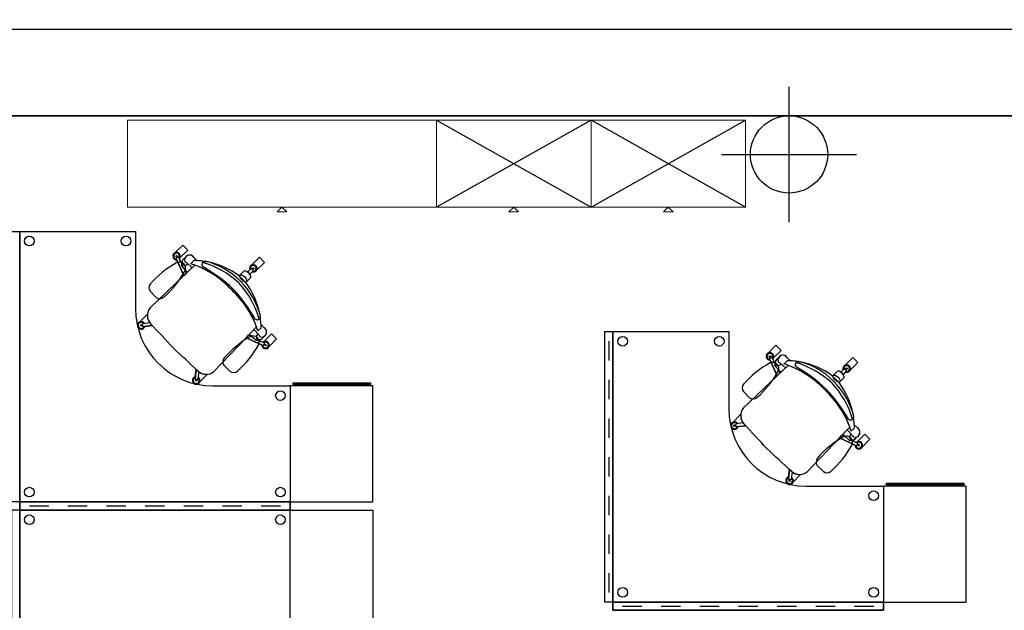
# Model space of a CAD drawing. Header units: metres. Extents: x -1 to 438, y -6 to 53.
# Tile 71 of 149: x 397.42 to 402.52, y 49.72 to 52.78. Entities that reach past the tile are written whole.
import ezdxf

# ---------------------------------------------------------------- set-up
doc = ezdxf.new("R2010")
doc.units = ezdxf.units.M
doc.linetypes.add('CONTINUA', pattern=[0])
doc.layers.add('PA MOBLES ACTUAL', color=7, linetype='CONTINUA', lineweight=25)
doc.layers.add('PA MURS ACTUAL', color=7, linetype='CONTINUA', lineweight=25)

msp = doc.modelspace()

# ---------------------------------------------------------------- linework, layer by layer
at = {"layer": 'PA MOBLES ACTUAL', "transparency": 33554687}
for p, q in [((400.3767, 52.2573), (399.5767, 51.8073)), ((399.5767, 52.2573), (400.3767, 51.8073)), ((401.1767, 51.8073), (400.3767, 52.2573)), ((400.3767, 51.8073), (401.1767, 52.2573))]:
    msp.add_line(p, q, dxfattribs=at)
at = {"layer": 'PA MOBLES ACTUAL', "linetype": 'CONTINUA', "lineweight": 13, "transparency": 33554687}
for p, q in [((398.7517, 51.7823), (398.7767, 51.8073)), ((398.7767, 51.8073), (398.8017, 51.7823)), ((398.8017, 51.7823), (398.7517, 51.7823))]:
    msp.add_line(p, q, dxfattribs=at)
at = {"layer": 'PA MOBLES ACTUAL', "color": 180, "transparency": 33554687}
for p, q in [((397.4188, 50.2813), (397.4188, 51.6813)), ((397.4188, 51.6813), (398.0188, 51.6813)), ((398.0188, 51.6813), (398.0188, 51.2813)), ((398.2689, 51.4525), (398.2289, 51.5404)), ((398.2302, 51.5437), (398.2389, 51.5479)), ((398.2589, 51.5134), (398.2423, 51.5468)), ((398.2589, 51.5134), (398.2457, 51.5401)), ((398.2659, 51.5365), (398.2803, 51.5514)), ((398.2803, 51.5514), (398.2659, 51.5365)), ((398.3376, 51.5296), (398.3207, 51.5458)), ((398.3376, 51.5296), (398.3207, 51.5458)), ((398.6194, 51.5065), (398.66, 51.547)), ((398.3258, 51.5062), (398.2689, 51.4525)), ((398.2689, 51.4525), (398.3258, 51.5062)), ((398.3117, 51.4929), (398.2817, 51.5201)), ((398.3206, 51.5301), (398.3041, 51.5136)), ((398.3041, 51.5136), (398.3206, 51.5301)), ((398.3041, 51.5136), (398.3206, 51.5301)), ((398.3745, 51.5261), (398.3926, 51.523)), ((398.3745, 51.5261), (398.3926, 51.523)), ((398.5986, 51.4707), (398.6161, 51.4876)), ((398.6197, 51.4875), (398.6265, 51.4807)), ((398.2689, 51.4525), (398.0942, 51.2859)), ((398.0942, 51.2859), (398.2689, 51.4525)), ((398.58, 51.4749), (398.5555, 51.4505)), ((398.5555, 51.4505), (398.589, 51.417)), ((398.5555, 51.4505), (398.589, 51.417)), ((398.6134, 51.4415), (398.589, 51.417)), ((398.6097, 51.4596), (398.6267, 51.4771)), ((398.1262, 51.3384), (398.0937, 51.3709)), ((398.0188, 51.2813), (398.0188, 51.2814)), ((398.6615, 51.2541), (398.6645, 51.236)), ((398.6615, 51.2541), (398.6645, 51.236)), ((398.0481, 51.1909), (398.0472, 51.1975)), ((398.056, 51.1905), (398.0547, 51.2001)), ((398.0923, 51.2086), (398.0567, 51.203)), ((398.1054, 51.1941), (398.0588, 51.1882)), ((398.0646, 51.185), (398.0691, 51.1895)), ((398.0662, 51.1892), (398.1054, 51.1941)), ((398.0875, 51.2079), (398.0906, 51.211)), ((398.6447, 51.1873), (398.591, 51.1304)), ((398.6686, 51.1821), (398.6521, 51.1657)), ((398.6521, 51.1657), (398.6686, 51.1821)), ((398.6686, 51.1821), (398.6521, 51.1657)), ((398.6681, 51.1991), (398.6843, 51.1822)), ((398.6681, 51.1991), (398.6843, 51.1822)), ((398.591, 51.1304), (398.4244, 50.9557)), ((398.591, 51.1304), (398.6789, 51.0904)), ((398.6314, 51.1732), (398.6586, 51.1433)), ((398.6749, 51.1274), (398.6899, 51.1419)), ((398.6899, 51.1419), (398.6749, 51.1274)), ((398.6821, 51.1096), (398.7227, 51.1502)), ((400.4904, 49.7625), (400.4904, 51.1625)), ((400.4904, 51.1625), (401.0904, 51.1625)), ((401.0904, 51.1625), (401.0904, 50.7625)), ((398.6518, 51.1204), (398.6853, 51.1039)), ((398.6518, 51.1204), (398.6786, 51.1072)), ((398.6822, 51.0917), (398.6864, 51.1005)), ((400.4689, 51.1125), (400.4689, 51.0125)), ((401.3018, 51.025), (401.3106, 51.0291)), ((401.3305, 50.9946), (401.314, 51.0281)), ((401.3376, 51.0177), (401.352, 51.0326)), ((401.352, 51.0326), (401.3376, 51.0177)), ((401.4092, 51.0108), (401.3923, 51.027)), ((401.4092, 51.0108), (401.3923, 51.027)), ((401.691, 50.9877), (401.7316, 51.0282)), ((398.5083, 50.9563), (398.4758, 50.9888)), ((401.3406, 50.9337), (401.3005, 51.0217)), ((401.3305, 50.9946), (401.3173, 51.0214)), ((401.3974, 50.9874), (401.3406, 50.9337)), ((401.3406, 50.9337), (401.3974, 50.9874)), ((401.3833, 50.9741), (401.3534, 51.0013)), ((401.3922, 51.0113), (401.3758, 50.9949)), ((401.3758, 50.9949), (401.3922, 51.0113)), ((401.3758, 50.9949), (401.3922, 51.0113)), ((401.4461, 51.0073), (401.4642, 51.0042)), ((401.4461, 51.0073), (401.4642, 51.0042)), ((398.3235, 50.9261), (398.328, 50.9306)), ((398.3326, 50.9669), (398.3267, 50.9203)), ((398.3276, 50.9278), (398.3326, 50.9669)), ((398.3471, 50.9538), (398.3415, 50.9182)), ((398.3464, 50.949), (398.3495, 50.9521)), ((401.3406, 50.9337), (401.1658, 50.7671)), ((401.1658, 50.7671), (401.3406, 50.9337)), ((401.6516, 50.9562), (401.6272, 50.9317)), ((401.6272, 50.9317), (401.6606, 50.8983)), ((401.6272, 50.9317), (401.6606, 50.8983)), ((401.6703, 50.9519), (401.6878, 50.9689)), ((401.6814, 50.9408), (401.6983, 50.9583)), ((401.6913, 50.9687), (401.6982, 50.9619)), ((398.329, 50.9176), (398.3385, 50.9162)), ((398.3294, 50.9097), (398.336, 50.9087)), ((398.4188, 50.8814), (398.4188, 50.8813)), ((398.4188, 50.8813), (398.8188, 50.8813)), ((398.8188, 50.8813), (398.8188, 50.2813)), ((400.4689, 50.9125), (400.4689, 50.8125)), ((401.6851, 50.9227), (401.6606, 50.8983)), ((401.1978, 50.8196), (401.1653, 50.8521)), ((401.0904, 50.7625), (401.0904, 50.7626)), ((401.7331, 50.7353), (401.7362, 50.7172)), ((401.7331, 50.7353), (401.7362, 50.7172)), ((400.4689, 50.7125), (400.4689, 50.6125)), ((401.1198, 50.6721), (401.1188, 50.6787)), ((401.1277, 50.6717), (401.1263, 50.6813)), ((401.1639, 50.6899), (401.1284, 50.6842)), ((401.177, 50.6753), (401.1305, 50.6695)), ((401.1362, 50.6662), (401.1407, 50.6708)), ((401.1379, 50.6704), (401.177, 50.6753)), ((401.1591, 50.6891), (401.1622, 50.6922)), ((401.7397, 50.6804), (401.7559, 50.6635)), ((401.7397, 50.6804), (401.7559, 50.6635)), ((401.7163, 50.6685), (401.6626, 50.6117)), ((401.703, 50.6545), (401.7302, 50.6245)), ((401.7402, 50.6633), (401.7238, 50.6469)), ((401.7238, 50.6469), (401.7402, 50.6633)), ((401.7402, 50.6633), (401.7238, 50.6469)), ((401.7466, 50.6087), (401.7615, 50.6231)), ((401.7615, 50.6231), (401.7466, 50.6087)), ((401.7538, 50.5909), (401.7943, 50.6314)), ((401.6626, 50.6117), (401.496, 50.4369)), ((401.6626, 50.6117), (401.7505, 50.5716)), ((401.7235, 50.6017), (401.7569, 50.5851)), ((401.7235, 50.6017), (401.7502, 50.5884)), ((401.7539, 50.5729), (401.758, 50.5817)), ((400.4689, 50.5125), (400.4689, 50.4125)), ((401.5799, 50.4375), (401.5475, 50.47)), ((401.4042, 50.4481), (401.3984, 50.4016)), ((401.3993, 50.409), (401.4042, 50.4481)), ((401.4188, 50.435), (401.4131, 50.3995)), ((401.418, 50.4302), (401.4211, 50.4333)), ((401.3951, 50.4073), (401.3996, 50.4119)), ((401.4006, 50.3988), (401.4102, 50.3974)), ((401.401, 50.3909), (401.4076, 50.39)), ((401.4904, 50.3626), (401.4904, 50.3625)), ((401.4904, 50.3625), (401.8904, 50.3625)), ((401.8904, 50.3625), (401.8904, 49.7625)), ((398.8188, 50.2813), (397.4188, 50.2813)), ((400.4689, 50.3125), (400.4689, 50.2125)), ((398.8188, 50.2383), (397.4188, 50.2383)), ((397.4188, 50.2383), (397.4188, 48.8383)), ((397.4688, 50.2598), (397.5688, 50.2598)), ((397.4688, 50.2598), (397.5688, 50.2598)), ((397.6688, 50.2598), (397.7688, 50.2598)), ((397.6688, 50.2598), (397.7688, 50.2598)), ((397.8688, 50.2598), (397.9688, 50.2598)), ((397.8688, 50.2598), (397.9688, 50.2598)), ((398.0688, 50.2598), (398.1688, 50.2598)), ((398.0688, 50.2598), (398.1688, 50.2598)), ((398.2688, 50.2598), (398.3688, 50.2598)), ((398.2688, 50.2598), (398.3688, 50.2598)), ((398.4688, 50.2598), (398.5688, 50.2598)), ((398.4688, 50.2598), (398.5688, 50.2598)), ((398.6688, 50.2598), (398.7688, 50.2598)), ((398.6688, 50.2598), (398.7688, 50.2598)), ((398.8188, 49.6383), (398.8188, 50.2383)), ((400.4689, 50.1125), (400.4689, 50.0125)), ((400.4689, 49.9125), (400.4689, 49.8125)), ((401.8904, 49.7625), (400.4904, 49.7625)), ((400.5404, 49.741), (400.6404, 49.741)), ((400.5404, 49.741), (400.6404, 49.741)), ((400.7404, 49.741), (400.8404, 49.741)), ((400.7404, 49.741), (400.8404, 49.741)), ((400.9404, 49.741), (401.0404, 49.741)), ((400.9404, 49.741), (401.0404, 49.741)), ((401.1404, 49.741), (401.2404, 49.741)), ((401.1404, 49.741), (401.2404, 49.741)), ((401.3404, 49.741), (401.4404, 49.741)), ((401.3404, 49.741), (401.4404, 49.741)), ((401.5404, 49.741), (401.6404, 49.741)), ((401.5404, 49.741), (401.6404, 49.741)), ((401.7404, 49.741), (401.8404, 49.741)), ((401.7404, 49.741), (401.8404, 49.741))]:
    msp.add_line(p, q, dxfattribs=at)
at = {"layer": 'PA MOBLES ACTUAL', "linetype": 'CONTINUA', "lineweight": 13, "transparency": 33554687}
msp.add_lwpolyline([(399.5767, 51.8073), (399.5767, 52.2573), (397.9767, 52.2573), (397.9767, 51.8073), (399.5767, 51.8073)], close=True, dxfattribs=at)
at = {"layer": 'PA MOBLES ACTUAL', "color": 180, "linetype": 'CONTINUA', "lineweight": 13, "transparency": 33554687}
for points in [[(399.5767, 51.8073), (400.3767, 51.8073), (400.3767, 52.2573), (399.5767, 52.2573), (399.5767, 51.8073)], [(400.3767, 51.8073), (401.1767, 51.8073), (401.1767, 52.2573), (400.3767, 52.2573), (400.3767, 51.8073)], [(399.9767, 51.8073), (399.9517, 51.7823), (400.0017, 51.7823), (399.9767, 51.8073)], [(400.7767, 51.8073), (400.7517, 51.7823), (400.8017, 51.7823), (400.7767, 51.8073)]]:
    msp.add_lwpolyline(points, close=True, dxfattribs=at)
at = {"layer": 'PA MOBLES ACTUAL', "color": 180, "transparency": 33554687}
for points in [[(397.4188, 51.6813), (397.4188, 50.2813), (397.3758, 50.2813), (397.3758, 51.6813), (397.4188, 51.6813)], [(398.589, 51.417), (398.6134, 51.4415), (398.615, 51.4462), (398.6133, 51.4529), (398.6097, 51.4594), (398.6047, 51.4653), (398.5984, 51.4707), (398.59, 51.4757), (398.5844, 51.4765), (398.58, 51.4749), (398.5555, 51.4505), (398.589, 51.417)], [(400.4904, 51.1625), (400.4904, 49.7625), (400.4474, 49.7625), (400.4474, 51.1625), (400.4904, 51.1625)], [(401.6606, 50.8983), (401.6851, 50.9227), (401.6866, 50.9275), (401.6849, 50.9341), (401.6813, 50.9406), (401.6764, 50.9465), (401.6701, 50.952), (401.6616, 50.957), (401.656, 50.9578), (401.6516, 50.9562), (401.6272, 50.9317), (401.6606, 50.8983)], [(399.2468, 50.8813), (398.8188, 50.8813), (398.8188, 50.2813), (399.2468, 50.2813), (399.2468, 50.8813)], [(399.2348, 50.8882), (398.8345, 50.8882), (398.8345, 50.8971), (399.2348, 50.8971), (399.2348, 50.8882)], [(402.3064, 50.3694), (401.9061, 50.3694), (401.9061, 50.3783), (402.3064, 50.3783), (402.3064, 50.3694)], [(402.3184, 50.3625), (401.8904, 50.3625), (401.8904, 49.7625), (402.3184, 49.7625), (402.3184, 50.3625)], [(397.4188, 50.2813), (398.8188, 50.2813), (398.8188, 50.2383), (397.4188, 50.2383), (397.4188, 50.2813)], [(397.4188, 50.2383), (398.8188, 50.2383), (398.8188, 50.2813), (397.4188, 50.2813), (397.4188, 50.2383)], [(397.4188, 48.8383), (397.4188, 50.2383), (397.3758, 50.2383), (397.3758, 48.8383), (397.4188, 48.8383)], [(399.2468, 49.6383), (398.8188, 49.6383), (398.8188, 50.2383), (399.2468, 50.2383), (399.2468, 49.6383)], [(400.4904, 49.7625), (401.8904, 49.7625), (401.8904, 49.7195), (400.4904, 49.7195), (400.4904, 49.7625)], [(400.4904, 49.7195), (401.8904, 49.7195), (401.8904, 49.7625), (400.4904, 49.7625), (400.4904, 49.7195)]]:
    msp.add_lwpolyline(points, close=True, dxfattribs=at)
for points in [[(398.2481, 51.5436), (398.2887, 51.5842), (398.2626, 51.6103), (398.222, 51.5697)], [(398.2481, 51.5436), (398.2887, 51.5842), (398.2626, 51.6103), (398.222, 51.5697)], [(398.66, 51.547), (398.686, 51.5209), (398.6455, 51.4804)], [(398.232, 51.5336), (398.2689, 51.4525), (398.2826, 51.4654), (398.2708, 51.4892), (398.2584, 51.5023)], [(398.2584, 51.5023), (398.2883, 51.4708), (398.3258, 51.5062)], [(398.6215, 51.4717), (398.6097, 51.4596), (398.6045, 51.4658), (398.5986, 51.4707), (398.6108, 51.4824)], [(398.08, 51.2507), (398.079, 51.2516), (398.0385, 51.2111)], [(398.08, 51.2507), (398.079, 51.2516), (398.0385, 51.2111)], [(398.0923, 51.2086), (398.0875, 51.2079), (398.0906, 51.211)], [(398.6447, 51.1873), (398.591, 51.1304), (398.4244, 50.9557)], [(398.6408, 51.1199), (398.6093, 51.1498), (398.6447, 51.1873)], [(398.6721, 51.0935), (398.591, 51.1304), (398.6039, 51.1441), (398.6277, 51.1324), (398.6408, 51.1199)], [(398.6821, 51.1096), (398.7227, 51.1502), (398.7488, 51.1241), (398.7082, 51.0836)], [(398.6821, 51.1096), (398.7227, 51.1502), (398.7488, 51.1241), (398.7082, 51.0836)], [(398.7227, 51.1502), (398.7488, 51.1241), (398.7082, 51.0836)], [(401.3198, 51.0249), (401.3603, 51.0654), (401.3342, 51.0915), (401.2937, 51.051)], [(401.3198, 51.0249), (401.3603, 51.0654), (401.3342, 51.0915), (401.2937, 51.051)], [(401.7316, 51.0282), (401.7577, 51.0022), (401.7171, 50.9616)], [(401.3036, 51.0149), (401.3406, 50.9337), (401.3543, 50.9467), (401.3425, 50.9705), (401.3301, 50.9836)], [(401.3301, 50.9836), (401.3599, 50.952), (401.3974, 50.9874)], [(398.3471, 50.9538), (398.3464, 50.949), (398.3495, 50.9521)], [(398.3892, 50.9415), (398.3901, 50.9405), (398.3495, 50.9)], [(398.3892, 50.9415), (398.3901, 50.9405), (398.3495, 50.9)], [(401.6931, 50.9529), (401.6814, 50.9408), (401.6761, 50.9471), (401.6703, 50.9519), (401.6824, 50.9637)], [(401.1516, 50.7319), (401.1507, 50.7329), (401.1101, 50.6923)], [(401.1516, 50.7319), (401.1507, 50.7329), (401.1101, 50.6923)], [(401.1639, 50.6899), (401.1591, 50.6891), (401.1622, 50.6922)], [(401.7163, 50.6685), (401.6626, 50.6117), (401.496, 50.4369)], [(401.7437, 50.5747), (401.6626, 50.6117), (401.6755, 50.6254), (401.6994, 50.6136), (401.7125, 50.6012)], [(401.7125, 50.6012), (401.6809, 50.6311), (401.7163, 50.6685)], [(401.7538, 50.5909), (401.7943, 50.6314), (401.8204, 50.6053), (401.7798, 50.5648)], [(401.7538, 50.5909), (401.7943, 50.6314), (401.8204, 50.6053), (401.7798, 50.5648)], [(401.7943, 50.6314), (401.8204, 50.6053), (401.7798, 50.5648)], [(401.4188, 50.435), (401.418, 50.4302), (401.4211, 50.4333)], [(401.4608, 50.4227), (401.4617, 50.4218), (401.4212, 50.3812)], [(401.4608, 50.4227), (401.4617, 50.4218), (401.4212, 50.3812)]]:
    msp.add_lwpolyline(points, dxfattribs=at)
for centre, radius in [((397.4688, 51.6313), 0.025), ((397.9688, 51.6313), 0.025), ((398.2312, 51.5528), 0.00353), ((398.6286, 51.4896), 0.00353), ((398.0477, 51.1942), 0.00353), ((400.5404, 51.1125), 0.025), ((401.0404, 51.1125), 0.025), ((398.6913, 51.0928), 0.00353), ((401.3029, 51.0341), 0.00353), ((401.7002, 50.9708), 0.00353), ((398.3327, 50.9092), 0.00353), ((398.7688, 50.8313), 0.025), ((401.1193, 50.6754), 0.00353), ((401.763, 50.574), 0.00353), ((401.4043, 50.3904), 0.00353), ((397.4688, 50.3313), 0.025), ((398.7688, 50.3313), 0.025), ((401.8404, 50.3125), 0.025), ((397.4688, 50.1883), 0.025), ((398.7688, 50.1883), 0.025), ((400.5404, 49.8125), 0.025), ((401.8404, 49.8125), 0.025)]:
    msp.add_circle(centre, radius, dxfattribs=at)
for centre, radius, start, end in [((398.2312, 51.5528), 0.0192, 318.6081, 272.1982), ((398.2312, 51.5528), 0.0192, 118.5736, 272.1982), ((398.2312, 51.5528), 0.0153, 324.7755, 266.0309), ((398.2308, 51.5416), 0.00224, 105.2842, 211.393), ((398.2402, 51.5461), 0.00224, 19.4133, 125.5221), ((398.2312, 51.5528), 0.0192, 318.6081, 331.4264), ((398.2984, 51.5333), 0.0256, 29.2613, 197.1658), ((398.2984, 51.5333), 0.0256, 29.2613, 135), ((398.478, 51.0757), 0.5072, 118.9923, 139.0241), ((398.245, 51.4897), 0.0323, 336.5875, 113.4125), ((398.2636, 51.5076), 0.00743, 128.7312, 225.544), ((398.2636, 51.5076), 0.00743, 129.5595, 225.544), ((398.2636, 51.5076), 0.00743, 128.7312, 225.544), ((398.2808, 51.5191), 0.0229, 130.7091, 191.5529), ((398.2829, 51.5188), 0.0245, 133.8882, 192.5867), ((398.2709, 51.5181), 0.0129, 201.339, 253.6803), ((398.2715, 51.5293), 0.024, 260.0611, 317.6769), ((398.2837, 51.5309), 0.0109, 207.7874, 259.8635), ((398.1553, 51.0467), 0.4901, 42.5233, 72.3148), ((398.1553, 51.0467), 0.4901, 69.64, 72.3148), ((398.1553, 51.0467), 0.4901, 69.64, 72.3148), ((398.3182, 51.1366), 0.3935, 81.7817, 89.6569), ((398.3182, 51.1366), 0.3935, 87.1772, 89.6569), ((398.3182, 51.1366), 0.3935, 87.1772, 89.6569), ((398.1553, 51.0467), 0.4901, 42.5233, 69.64), ((398.1553, 51.0467), 0.4901, 42.5233, 69.64), ((398.3182, 51.1366), 0.3935, 81.7817, 87.1772), ((398.3793, 51.5099), 0.0169, 87.8315, 216.7001), ((398.3793, 51.5099), 0.0169, 139.3236, 216.7001), ((397.9337, 50.7525), 0.8633, 47.0062, 59.9639), ((397.9337, 50.7525), 0.8633, 47.0062, 59.9639), ((398.2261, 51.0592), 0.4826, 47.3903, 73.0842), ((398.2261, 51.0592), 0.4826, 47.3903, 73.0842), ((398.2904, 51.1591), 0.3784, 44.2309, 76.3081), ((398.3182, 51.1366), 0.3935, 52.9073, 79.1063), ((398.3182, 51.1366), 0.3935, 52.9073, 79.1063), ((398.6286, 51.4896), 0.0192, 248.2049, 201.7951), ((398.6286, 51.4896), 0.0192, 118.5736, 201.7951), ((398.6286, 51.4896), 0.0153, 254.3723, 195.6277), ((398.6179, 51.4862), 0.00224, 34.881, 140.9899), ((397.831, 51.7227), 0.5072, 310.9759, 331.0077), ((398.6286, 51.4896), 0.0192, 248.2403, 331.4264), ((398.6253, 51.4788), 0.00224, 309.0101, 55.119), ((398.1179, 51.3887), 0.0301, 139.4027, 216.3501), ((397.891, 50.7952), 0.8633, 30.0361, 42.9938), ((397.891, 50.7952), 0.8633, 30.0361, 42.9938), ((398.1977, 51.0877), 0.4826, 16.9158, 42.6097), ((398.1977, 51.0877), 0.4826, 16.9158, 42.6097), ((398.2976, 51.1519), 0.3784, 13.6919, 45.7691), ((398.2751, 51.1798), 0.3935, 10.8937, 37.0927), ((398.2751, 51.1798), 0.3935, 10.8937, 37.0927), ((398.144, 51.3627), 0.0301, 233.6499, 310.5973), ((398.1852, 51.0168), 0.4901, 17.6852, 47.4767), ((398.1852, 51.0168), 0.4901, 20.36, 47.4767), ((398.1852, 51.0168), 0.4901, 20.36, 47.4767), ((398.1421, 51.2461), 0.0623, 140.3168, 222.7795), ((398.1421, 51.2461), 0.0623, 140.3168, 222.7795), ((398.4188, 51.2814), 0.4, 180, 270), ((398.1421, 51.2461), 0.0623, 175.7669, 214.2401), ((398.6484, 51.2409), 0.0169, 233.2999, 2.1685), ((398.2751, 51.1798), 0.3935, 0.3431, 8.2183), ((398.2751, 51.1798), 0.3935, 0.3431, 8.2183), ((398.0477, 51.1942), 0.0192, 31.3048, 344.895), ((398.0477, 51.1942), 0.0192, 118.5736, 344.895), ((398.0477, 51.1942), 0.0153, 37.4722, 338.7276), ((398.0568, 51.2008), 0.00224, 92.11, 198.2189), ((398.0583, 51.1904), 0.00224, 177.9809, 284.0898), ((398.1421, 51.2461), 0.0623, 216.9175, 223.2021), ((378.8027, 33.2176), 26.3771, 42.61341, 42.99132), ((378.8027, 33.2176), 26.3771, 42.61341, 42.99132), ((378.8027, 33.2176), 26.3771, 42.96265, 42.99033), ((398.6484, 51.2409), 0.0169, 233.2999, 310.6764), ((398.1852, 51.0168), 0.4901, 17.6852, 20.36), ((398.1852, 51.0168), 0.4901, 17.6852, 20.36), ((398.6718, 51.1599), 0.0256, 252.8342, 60.7387), ((398.2751, 51.1798), 0.3935, 0.3431, 2.8228), ((398.6718, 51.1599), 0.0256, 315, 60.7387), ((398.8601, 50.6936), 0.5072, 118.9923, 139.0241), ((398.6271, 51.1076), 0.0323, 336.5875, 113.4125), ((398.6678, 51.133), 0.024, 132.3231, 189.9389), ((398.6566, 51.1325), 0.0129, 196.3197, 248.661), ((398.6693, 51.1452), 0.0109, 190.1365, 242.2126), ((398.2131, 51.3406), 0.5072, 310.9759, 331.0077), ((398.6461, 51.1252), 0.00743, 224.456, 321.2688), ((398.6461, 51.1252), 0.00743, 224.456, 321.2688), ((398.6461, 51.1252), 0.00743, 224.456, 320.4405), ((398.6573, 51.1445), 0.0245, 257.4133, 316.1118), ((398.6576, 51.1424), 0.0229, 258.4471, 319.2909), ((398.6913, 51.0928), 0.0192, 177.8018, 131.3919), ((398.6913, 51.0928), 0.0192, 177.8018, 331.4264), ((398.6913, 51.0928), 0.0153, 183.9691, 125.2245), ((398.6913, 51.0928), 0.0192, 118.5736, 131.3919), ((398.6801, 51.0923), 0.00224, 238.607, 344.7158), ((398.6913, 51.0928), 0.0192, 331.4264, 118.5736), ((398.6846, 51.1018), 0.00224, 324.4779, 70.5867), ((380.356, 31.6642), 26.3771, 47.00868, 47.38659), ((380.356, 31.6642), 26.3771, 47.00868, 47.38659), ((401.3029, 51.0341), 0.0192, 318.6081, 272.1982), ((401.3029, 51.0341), 0.0192, 118.5736, 272.1982), ((401.3029, 51.0341), 0.0153, 324.7755, 266.0309), ((401.3119, 51.0273), 0.00224, 19.4133, 125.5221), ((401.37, 51.0145), 0.0256, 29.2613, 197.1658), ((401.37, 51.0145), 0.0256, 29.2613, 135), ((398.5001, 51.0066), 0.0301, 139.4027, 216.3501), ((401.5496, 50.557), 0.5072, 118.9923, 139.0241), ((401.3024, 51.0228), 0.00224, 105.2842, 211.393), ((401.3166, 50.9709), 0.0323, 336.5875, 113.4125), ((401.3029, 51.0341), 0.0192, 318.6081, 331.4264), ((401.3353, 50.9889), 0.00743, 128.7312, 225.544), ((401.3353, 50.9889), 0.00743, 128.7312, 225.544), ((401.3353, 50.9889), 0.00743, 129.5595, 225.544), ((401.3525, 51.0004), 0.0229, 130.7091, 191.5529), ((401.3546, 51), 0.0245, 133.8882, 192.5867), ((401.3426, 50.9993), 0.0129, 201.339, 253.6803), ((401.3431, 51.0106), 0.024, 260.0611, 317.6769), ((401.3553, 51.0121), 0.0109, 207.7874, 259.8635), ((401.2269, 50.528), 0.4901, 42.5233, 72.3148), ((401.2269, 50.528), 0.4901, 69.64, 72.3148), ((401.2269, 50.528), 0.4901, 69.64, 72.3148), ((401.3899, 50.6179), 0.3935, 81.7817, 89.6569), ((401.3899, 50.6179), 0.3935, 87.1772, 89.6569), ((401.3899, 50.6179), 0.3935, 87.1772, 89.6569), ((401.2269, 50.528), 0.4901, 42.5233, 69.64), ((401.2269, 50.528), 0.4901, 42.5233, 69.64), ((401.3899, 50.6179), 0.3935, 81.7817, 87.1772), ((401.451, 50.9911), 0.0169, 87.8315, 216.7001), ((401.451, 50.9911), 0.0169, 139.3236, 216.7001), ((401.0053, 50.2337), 0.8633, 47.0062, 59.9639), ((401.0053, 50.2337), 0.8633, 47.0062, 59.9639), ((401.2978, 50.5404), 0.4826, 47.3903, 73.0842), ((401.2978, 50.5404), 0.4826, 47.3903, 73.0842), ((401.362, 50.6403), 0.3784, 44.2309, 76.3081), ((401.3899, 50.6179), 0.3935, 52.9073, 79.1063), ((401.3899, 50.6179), 0.3935, 52.9073, 79.1063), ((401.7002, 50.9708), 0.0192, 248.2049, 201.7951), ((401.7002, 50.9708), 0.0192, 118.5736, 201.7951), ((401.7002, 50.9708), 0.0153, 254.3723, 195.6277), ((398.3327, 50.9092), 0.0192, 105.105, 58.6952), ((398.3327, 50.9092), 0.0192, 105.105, 331.4264), ((380.356, 31.6642), 26.3771, 47.00967, 47.03735), ((398.3846, 51.0036), 0.0623, 226.7979, 233.0825), ((398.3846, 51.0036), 0.0623, 227.2205, 309.6832), ((398.3846, 51.0036), 0.0623, 227.2205, 309.6832), ((398.3846, 51.0036), 0.0623, 235.7599, 274.2331), ((398.5261, 50.9805), 0.0301, 233.6499, 310.5973), ((400.9027, 51.2039), 0.5072, 310.9759, 331.0077), ((401.6895, 50.9675), 0.00224, 34.881, 140.9899), ((401.7002, 50.9708), 0.0192, 248.2403, 331.4264), ((401.6969, 50.9601), 0.00224, 309.0101, 55.119), ((398.3327, 50.9092), 0.0153, 111.2724, 52.5278), ((398.3289, 50.9198), 0.00224, 165.9102, 272.0191), ((398.3392, 50.9183), 0.00224, 251.7811, 357.89), ((401.1896, 50.87), 0.0301, 139.4027, 216.3501), ((401.2693, 50.5689), 0.4826, 16.9158, 42.6097), ((401.2693, 50.5689), 0.4826, 16.9158, 42.6097), ((401.3692, 50.6332), 0.3784, 13.6919, 45.7691), ((401.3468, 50.661), 0.3935, 10.8937, 37.0927), ((401.3468, 50.661), 0.3935, 10.8937, 37.0927), ((401.2569, 50.498), 0.4901, 17.6852, 47.4767), ((401.2569, 50.498), 0.4901, 20.36, 47.4767), ((401.2569, 50.498), 0.4901, 20.36, 47.4767), ((400.9626, 50.2765), 0.8633, 30.0361, 42.9938), ((400.9626, 50.2765), 0.8633, 30.0361, 42.9938), ((401.2156, 50.8439), 0.0301, 233.6499, 310.5973), ((401.4904, 50.7626), 0.4, 180, 270), ((401.2138, 50.7273), 0.0623, 140.3168, 222.7795), ((401.2138, 50.7273), 0.0623, 140.3168, 222.7795), ((401.2138, 50.7273), 0.0623, 175.7669, 214.2401), ((401.72, 50.7221), 0.0169, 233.2999, 2.1685), ((401.1193, 50.6754), 0.0192, 31.3048, 344.895), ((401.1193, 50.6754), 0.0192, 118.5736, 344.895), ((401.1193, 50.6754), 0.0153, 37.4722, 338.7276), ((401.1284, 50.682), 0.00224, 92.11, 198.2189), ((401.1299, 50.6716), 0.00224, 177.9809, 284.0898), ((401.2138, 50.7273), 0.0623, 216.9175, 223.2021), ((381.8743, 32.6988), 26.3771, 42.61341, 42.99132), ((381.8743, 32.6988), 26.3771, 42.61341, 42.99132), ((381.8743, 32.6988), 26.3771, 42.96265, 42.99033), ((401.72, 50.7221), 0.0169, 233.2999, 310.6764), ((401.3468, 50.661), 0.3935, 0.3431, 8.2183), ((401.3468, 50.661), 0.3935, 0.3431, 8.2183), ((401.3468, 50.661), 0.3935, 0.3431, 2.8228), ((401.6988, 50.5888), 0.0323, 336.5875, 113.4125), ((401.7395, 50.6142), 0.024, 132.3231, 189.9389), ((401.2569, 50.498), 0.4901, 17.6852, 20.36), ((401.2569, 50.498), 0.4901, 17.6852, 20.36), ((401.741, 50.6264), 0.0109, 190.1365, 242.2126), ((401.7434, 50.6412), 0.0256, 252.8342, 60.7387), ((401.7434, 50.6412), 0.0256, 315, 60.7387), ((401.9317, 50.1749), 0.5072, 118.9923, 139.0241), ((401.2848, 50.8218), 0.5072, 310.9759, 331.0077), ((401.7178, 50.6064), 0.00743, 224.456, 321.2688), ((401.7178, 50.6064), 0.00743, 224.456, 320.4405), ((401.7178, 50.6064), 0.00743, 224.456, 321.2688), ((401.7282, 50.6137), 0.0129, 196.3197, 248.661), ((401.7289, 50.6257), 0.0245, 257.4133, 316.1118), ((401.7292, 50.6236), 0.0229, 258.4471, 319.2909), ((401.763, 50.574), 0.0192, 177.8018, 131.3919), ((401.763, 50.574), 0.0192, 177.8018, 331.4264), ((401.763, 50.574), 0.0153, 183.9691, 125.2245), ((401.763, 50.574), 0.0192, 118.5736, 131.3919), ((401.7517, 50.5735), 0.00224, 238.607, 344.7158), ((401.763, 50.574), 0.0192, 331.4264, 118.5736), ((401.7562, 50.583), 0.00224, 324.4779, 70.5867), ((383.4277, 31.1454), 26.3771, 47.00868, 47.38659), ((383.4277, 31.1454), 26.3771, 47.00868, 47.38659), ((401.5717, 50.4878), 0.0301, 139.4027, 216.3501), ((383.4277, 31.1454), 26.3771, 47.00967, 47.03735), ((401.4562, 50.4849), 0.0623, 226.7979, 233.0825), ((401.4562, 50.4849), 0.0623, 227.2205, 309.6832), ((401.4562, 50.4849), 0.0623, 227.2205, 309.6832), ((401.4562, 50.4849), 0.0623, 235.7599, 274.2331), ((401.5978, 50.4618), 0.0301, 233.6499, 310.5973), ((401.4043, 50.3904), 0.0192, 105.105, 58.6952), ((401.4043, 50.3904), 0.0192, 105.105, 331.4264), ((401.4043, 50.3904), 0.0153, 111.2724, 52.5278), ((401.4005, 50.401), 0.00224, 165.9102, 272.0191), ((401.4109, 50.3996), 0.00224, 251.7811, 357.89)]:
    msp.add_arc(centre, radius, start, end, dxfattribs=at)
for centre in [(398.5762, 51.4376), (401.6479, 50.9188)]:
    msp.add_ellipse(centre, major_axis=(-0.0168, 0.0168), ratio=0.457927, dxfattribs=at)
for centre in [(398.5968, 51.4581), (401.6684, 50.9394)]:
    msp.add_ellipse(centre, major_axis=(-0.0168, 0.0168), ratio=0.457927, start_param=3.141593, end_param=6.283185, dxfattribs=at)
at = {"layer": 'PA MURS ACTUAL', "color": 180, "linetype": 'CONTINUA', "transparency": 33554687}
for p, q in [((401.4019, 51.7296), (401.4019, 52.4296)), ((401.0519, 52.0796), (401.7519, 52.0796))]:
    msp.add_line(p, q, dxfattribs=at)
at = {"layer": 'PA MURS ACTUAL', "transparency": 33554687}
for p, q in [((394.1269, 52.2796), (405.8269, 52.2796)), ((406.7669, 52.2796), (394.1269, 52.2796))]:
    msp.add_line(p, q, dxfattribs=at)
msp.add_lwpolyline([(394.0269, 52.7286), (413.96, 52.7286), (413.96, 52.7771), (432.567, 52.7771)], dxfattribs=at)
msp.add_circle((401.4019, 52.0796), 0.2, dxfattribs=at)

doc.saveas('drawing.dxf')
